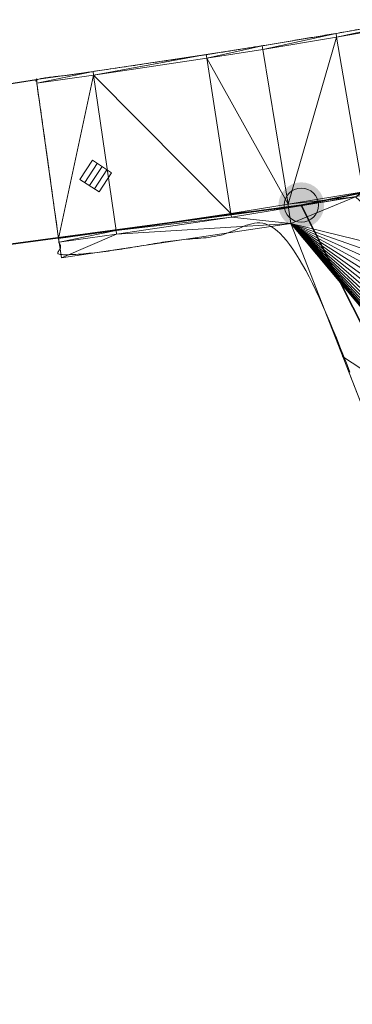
# Model space of a CAD drawing. Header units: millimetres. Extents: x 3402416 to 3403134, y 5267375 to 5268119.
# Tile 8 of 256: x 3402562 to 3402569, y 5267547 to 5267568. Entities that reach past the tile are written whole.
import ezdxf

# ---------------------------------------------------------------- set-up
doc = ezdxf.new("R2010")
doc.units = ezdxf.units.MM
doc.header["$MEASUREMENT"] = 0
doc.linetypes.add('100.4', pattern=[0])
doc.linetypes.add('100.5', pattern=[5.5, 3.9, -1.6])
for name, color, linetype, lineweight, true_color in [('ALKIS_Flurstuecksgrenze', 7, 'Continuous', 0, 0xffff80), ('ALKIS_Grenzpunkte_abgemarkt', 7, 'Continuous', 0, 0xffff80), ('ALKIS_Grenzpunkte_endgueltig', 7, 'Continuous', 0, 0x73d156), ('IVK_NSH_Modell Hoehenlinien 20 Zentimeter', 7, 'Continuous', 0, 0xe6956a)]:
    doc.layers.add(name, color=color, linetype=linetype, lineweight=lineweight, true_color=true_color)
for name, color, linetype, lineweight in [('IVK_Fahrbahnrand', 7, 'Continuous', 0), ('IVK_NSH_Modell Umring Teil West', 7, 'Continuous', 0), ('IVK_NSH_Modell Vermaschung Teil West', 2, 'Continuous', 0), ('IVK_NSH_Topographie Fahrbahnrand', 7, 'Continuous', 0), ('IVK_NSH_Topographie Zaun', 7, 'Continuous', 0), ('IVK_Rahmen Stempel', 7, 'Continuous', 0), ('IVK_Sinkkasten', 7, 'Continuous', 0)]:
    doc.layers.add(name, color=color, linetype=linetype, lineweight=lineweight)

# ---------------------------------------------------------------- blocks, each defined once
blk = doc.blocks.new('VA03A')
at = {"linetype": 'Continuous', "lineweight": 13}
h = blk.add_hatch(color=7, dxfattribs=at)
edge = h.paths.add_edge_path(flags=0)
edge.add_arc((0, 0), 0.05, 0, 360)
blk = doc.blocks.new('Grenzpunkt mit Abmarkung')
at = {"color": 0}
blk.add_circle((0, 0), 0.05, dxfattribs=at)
blk = doc.blocks.new('M8_2')
at = {"color": 0, "linetype": 'ByBlock', "lineweight": -2}
for p, q in [((-0.00501, -0.00499), (-0.00499, 0.00501)), ((-0.00499, 0.00501), (0.00501, 0.00499)), ((-0.00251, 0.005), (-0.00251, -0.005)), ((-0.00001, -0.005), (0.00001, 0.005)), ((0.00251, 0.005), (0.00251, -0.005)), ((0.00501, 0.00499), (0.00499, -0.00501)), ((0.00499, -0.00501), (-0.00501, -0.00499))]:
    blk.add_line(p, q, dxfattribs=at)
blk = doc.blocks.new('GULLI')
at = {"color": 0, "linetype": 'ByBlock', "lineweight": -2, "xscale": 1.000000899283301, "yscale": 1.000000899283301, "zscale": 1.000000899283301, "rotation": 90.07683971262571}
blk.add_blockref('M8_2', (0, 0), dxfattribs=at)

msp = doc.modelspace()

# ---------------------------------------------------------------- linework, layer by layer
at = {"layer": 'ALKIS_Flurstuecksgrenze', "color": 7, "linetype": 'Continuous', "lineweight": 30, "flags": 128}
for points in [[(3402461.797, 5267560.761), (3402469.973, 5267558.48), (3402479.137, 5267556.939), (3402488.422, 5267556.359), (3402497.796, 5267556.749), (3402552.35, 5267561.959), (3402567.896, 5267564.05), (3402580.752, 5267566.671), (3402594.638, 5267570.482), (3402607.524, 5267574.993), (3402621.47, 5267580.915), (3402634.266, 5267587.487), (3402711.871, 5267630.761)], [(3402463.362, 5267374.849), (3402519.243, 5267430.89), (3402536.752, 5267489.002), (3402582.042, 5267536.069), (3402567.896, 5267564.05), (3402552.35, 5267561.959), (3402497.796, 5267556.749), (3402488.422, 5267556.359), (3402479.137, 5267556.939), (3402469.973, 5267558.48), (3402461.797, 5267560.761)]]:
    msp.add_lwpolyline(points, dxfattribs=at)
msp.add_lwpolyline([(3402567.896, 5267564.05), (3402582.042, 5267536.069), (3402612.546, 5267567.78), (3402607.524, 5267574.993), (3402594.638, 5267570.482), (3402580.752, 5267566.671)], close=True, dxfattribs=at)
at = {"layer": 'IVK_Fahrbahnrand', "color": 7, "linetype": '100.4', "ltscale": 10}
for p, q in [((3402568.655, 5267567.813), (3402570.73, 5267568.179)), ((3402568.669, 5267567.734), (3402570.744, 5267568.1)), ((3402567.039, 5267567.542), (3402568.655, 5267567.813)), ((3402567.052, 5267567.463), (3402568.669, 5267567.734)), ((3402565.816, 5267567.348), (3402567.039, 5267567.542)), ((3402565.829, 5267567.269), (3402567.052, 5267567.463)), ((3402563.338, 5267566.977), (3402565.816, 5267567.348)), ((3402563.35, 5267566.898), (3402565.829, 5267567.269)), ((3402562.099, 5267566.805), (3402563.338, 5267566.977)), ((3402562.11, 5267566.725), (3402563.35, 5267566.898))]:
    msp.add_line(p, q, dxfattribs=at)
at = {"layer": 'IVK_Fahrbahnrand', "color": 7, "linetype": 'Continuous', "lineweight": 13}
for p, q in [((3402569.252, 5267564.344), (3402567.606, 5267564.068)), ((3402569.266, 5267564.265), (3402567.619, 5267563.989)), ((3402567.606, 5267564.068), (3402566.353, 5267563.869)), ((3402567.619, 5267563.989), (3402566.365, 5267563.79)), ((3402566.353, 5267563.869), (3402563.842, 5267563.493)), ((3402566.365, 5267563.79), (3402563.853, 5267563.414)), ((3402563.842, 5267563.493), (3402562.584, 5267563.318)), ((3402563.853, 5267563.414), (3402562.595, 5267563.239))]:
    msp.add_line(p, q, dxfattribs=at)
at = {"layer": 'IVK_Fahrbahnrand', "color": 7, "linetype": 'Continuous', "lineweight": 30}
for centre, radius, start, end in [((3402529.87, 5267781.29), 215.01, 275.4927, 278.95319), ((3402520.417, 5267821.766), 258.346, 273.96922, 279.28476)]:
    msp.add_arc(centre, radius, start, end, dxfattribs=at)
at = {"layer": 'IVK_NSH_Modell Hoehenlinien 20 Zentimeter', "color": 32, "linetype": 'Continuous', "lineweight": 13, "true_color": 0xcd6000, "elevation": 269.8, "flags": 128}
msp.add_lwpolyline([(3402568.799, 5267560.734), (3402571.679, 5267558.842)], dxfattribs=at)
at = {"layer": 'IVK_NSH_Modell Umring Teil West', "color": 140, "linetype": '100.4', "ltscale": 10, "true_color": 0x00d6ff}
msp.add_line((3402562.595, 5267563.239, 269.861), (3402562.584, 5267563.318, 269.86), dxfattribs=at)
at = {"layer": 'IVK_NSH_Modell Umring Teil West', "color": 6, "linetype": '100.5', "ltscale": 10, "true_color": 0xe202f2}
msp.add_open_spline([(3402628.253, 5267598.544, 269.937), (3402641.757, 5267606.054, 270.023), (3402657.553, 5267614.878, 270.114), (3402675.255, 5267624.773, 270.207), (3402675.324, 5267624.659, 270.079), (3402684.824, 5267621.981, 270.344), (3402684.826, 5267621.97, 270.458), (3402684.883, 5267621.864, 270.458), (3402685.543, 5267620.164, 270.387), (3402685.562, 5267620.086, 270.387), (3402685.564, 5267620.075, 270.322), (3402687.058, 5267616.919, 270.241), (3402687.044, 5267616.907, 270.297), (3402687.083, 5267616.837, 270.298), (3402687.222, 5267616.45, 270.294), (3402686.878, 5267615.082, 270.225), (3402688.132, 5267612.963, 270.158), (3402688.854, 5267611.727, 270.108), (3402692.632, 5267606.31, 265.792), (3402690.801, 5267601.975, 265.743), (3402690.498, 5267601.81, 265.685), (3402692.019, 5267598.974, 264.145), (3402693.751, 5267596.039, 263.722), (3402697.143, 5267589.96, 261.397), (3402697.219, 5267589.903, 261.323), (3402701.143, 5267583.189, 261.113), (3402700.796, 5267582.857, 261.114), (3402700.48, 5267582.471, 261.115), (3402700.24, 5267582.096, 261.116), (3402700.018, 5267581.634, 261.118), (3402699.865, 5267581.182, 261.121), (3402699.759, 5267580.656, 261.123), (3402699.724, 5267580.1, 261.127), (3402699.757, 5267579.607, 261.13), (3402699.84, 5267579.163, 261.133), (3402699.968, 5267578.744, 261.136), (3402700.137, 5267578.349, 261.14), (3402700.357, 5267577.958, 261.143), (3402700.601, 5267577.618, 261.146), (3402700.875, 5267577.308, 261.149), (3402701.194, 5267577.017, 261.152), (3402701.458, 5267576.818, 261.155), (3402701.77, 5267576.623, 261.157), (3402702.079, 5267576.466, 261.16), (3402702.457, 5267576.317, 261.162), (3402702.826, 5267576.211, 261.164), (3402703.183, 5267576.145, 261.166), (3402703.533, 5267576.111, 261.168), (3402703.896, 5267576.109, 261.169), (3402704.292, 5267576.143, 261.171), (3402704.681, 5267576.217, 261.172), (3402704.965, 5267576.296, 261.173), (3402705.217, 5267576.386, 261.173), (3402707.832, 5267577.842, 261.175), (3402709.09, 5267572.866, 261.096), (3402708.405, 5267568.61, 260.907), (3402698.283, 5267563.277, 261.169), (3402693.549, 5267560.553, 260.917), (3402685.523, 5267555.965, 261.026), (3402668.604, 5267549.392, 261.028), (3402659.972, 5267545.813, 260.693), (3402647.149, 5267540.036, 260.412), (3402637.208, 5267534.921, 260.309), (3402625.271, 5267527.783, 260.374), (3402614.853, 5267521.252, 260.423), (3402604.386, 5267513.647, 260.492), (3402591.208, 5267503.377, 260.76), (3402587.076, 5267508.519, 261.16), (3402587.731, 5267518.469, 265.454), (3402582.621, 5267519.527, 265.304), (3402588.906, 5267527.261, 265.481), (3402594.968, 5267537.514, 265.929), (3402603.304, 5267546.246, 266.775), (3402600.832, 5267549.266, 266.887), (3402596.744, 5267551.245, 269.012), (3402591.885, 5267549.833, 268.92), (3402587.239, 5267546.861, 269.081), (3402581.243, 5267547.71, 269.55), (3402581.129, 5267547.828, 269.548), (3402576.83, 5267544.403, 269.457), (3402573.092, 5267540.608, 269.43), (3402571.878, 5267541.8, 269.408), (3402570.615, 5267542.617, 269.407), (3402574.302, 5267546.633, 269.398), (3402567.663, 5267563.645, 269.883), (3402562.649, 5267562.897, 269.866), (3402562.595, 5267563.239, 269.861), (3402562.584, 5267563.318, 269.86), (3402562.11, 5267566.725, 269.873), (3402562.099, 5267566.805, 269.873), (3402563.338, 5267566.977, 269.879), (3402565.816, 5267567.348, 269.89), (3402567.039, 5267567.542, 269.896), (3402568.655, 5267567.813, 269.908), (3402570.73, 5267568.179, 269.912), (3402571.95, 5267568.407, 269.917), (3402573.148, 5267568.637, 269.923), (3402576.065, 5267569.267, 269.935), (3402578.987, 5267569.94, 269.946), (3402580.21, 5267570.222, 269.951), (3402581.417, 5267570.509, 269.956), (3402582.621, 5267570.804, 269.961), (3402583.824, 5267571.107, 269.967), (3402585.018, 5267571.417, 269.972), (3402587.407, 5267572.063, 269.983), (3402592.197, 5267573.463, 270.005), (3402594.547, 5267574.203, 270.015), (3402595.726, 5267574.586, 270.02), (3402596.901, 5267574.978, 270.026), (3402598.088, 5267575.384, 270.031), (3402599.405, 5267575.831, 270.038), (3402600.717, 5267576.286, 270.045), (3402602.256, 5267576.82, 270.053), (3402603.278, 5267577.202, 270.058), (3402604.589, 5267577.686, 270.064), (3402605.878, 5267578.171, 270.071), (3402607.163, 5267578.664, 270.078), (3402608.444, 5267579.165, 270.085), (3402609.722, 5267579.675, 270.091), (3402613.612, 5267581.348, 270.009), (3402612.713, 5267582.91, 270.024), (3402612.692, 5267583.028, 270.024), (3402612.691, 5267583.046, 269.904), (3402610.129, 5267589.514, 269.691), (3402610.114, 5267589.539, 269.803), (3402610.039, 5267589.633, 269.803), (3402611.28, 5267590.171, 269.812), (3402612.516, 5267590.718, 269.821), (3402613.75, 5267591.273, 269.83), (3402614.979, 5267591.836, 269.839), (3402616.205, 5267592.407, 269.848), (3402617.428, 5267592.985, 269.857), (3402618.646, 5267593.572, 269.866), (3402619.861, 5267594.166, 269.874), (3402621.072, 5267594.768, 269.883), (3402622.279, 5267595.378, 269.892), (3402623.481, 5267595.996, 269.901), (3402624.68, 5267596.621, 269.91), (3402625.875, 5267597.255, 269.919), (3402627.066, 5267597.896, 269.928), (3402628.253, 5267598.544, 269.937)], degree=1, dxfattribs=at)
at = {"layer": 'IVK_NSH_Modell Vermaschung Teil West'}
for points in [[(3402568.655, 5267567.813, 269.908), (3402570.73, 5267568.179, 269.912), (3402568.669, 5267567.734, 269.908)], [(3402568.669, 5267567.734, 269.908), (3402570.73, 5267568.179, 269.912), (3402570.744, 5267568.1, 269.912)], [(3402570.744, 5267568.1, 269.912), (3402569.252, 5267564.344, 269.896), (3402568.669, 5267567.734, 269.908)], [(3402568.655, 5267567.813, 269.908), (3402567.052, 5267567.463, 269.895), (3402567.039, 5267567.542, 269.896)], [(3402567.052, 5267567.463, 269.895), (3402568.655, 5267567.813, 269.908), (3402568.669, 5267567.734, 269.908)], [(3402567.052, 5267567.463, 269.895), (3402568.669, 5267567.734, 269.908), (3402567.606, 5267564.068, 269.883)], [(3402567.606, 5267564.068, 269.883), (3402568.669, 5267567.734, 269.908), (3402569.252, 5267564.344, 269.896)], [(3402567.039, 5267567.542, 269.896), (3402565.829, 5267567.269, 269.889), (3402565.816, 5267567.348, 269.89)], [(3402567.039, 5267567.542, 269.896), (3402567.052, 5267567.463, 269.895), (3402565.829, 5267567.269, 269.889)], [(3402567.052, 5267567.463, 269.895), (3402567.606, 5267564.068, 269.883), (3402565.829, 5267567.269, 269.889)], [(3402563.338, 5267566.977, 269.879), (3402565.816, 5267567.348, 269.89), (3402563.35, 5267566.898, 269.879)], [(3402563.35, 5267566.898, 269.879), (3402565.816, 5267567.348, 269.89), (3402565.829, 5267567.269, 269.889)], [(3402565.829, 5267567.269, 269.889), (3402566.353, 5267563.869, 269.877), (3402563.35, 5267566.898, 269.879)], [(3402567.606, 5267564.068, 269.883), (3402566.353, 5267563.869, 269.877), (3402565.829, 5267567.269, 269.889)], [(3402563.338, 5267566.977, 269.879), (3402562.11, 5267566.725, 269.873), (3402562.099, 5267566.805, 269.873)], [(3402563.338, 5267566.977, 269.879), (3402563.35, 5267566.898, 269.879), (3402562.11, 5267566.725, 269.873)], [(3402562.11, 5267566.725, 269.873), (3402563.35, 5267566.898, 269.879), (3402562.584, 5267563.318, 269.86)], [(3402563.35, 5267566.898, 269.879), (3402563.842, 5267563.493, 269.866), (3402562.584, 5267563.318, 269.86)], [(3402563.35, 5267566.898, 269.879), (3402566.353, 5267563.869, 269.877), (3402563.842, 5267563.493, 269.866)], [(3402567.606, 5267564.068, 269.883), (3402569.252, 5267564.344, 269.896), (3402569.078, 5267564.234, 269.899)], [(3402567.606, 5267564.068, 269.883), (3402569.078, 5267564.234, 269.899), (3402567.619, 5267563.989, 269.884)], [(3402567.619, 5267563.989, 269.884), (3402569.078, 5267564.234, 269.899), (3402567.663, 5267563.645, 269.883)], [(3402569.078, 5267564.234, 269.899), (3402570.467, 5267562.959, 269.872), (3402567.663, 5267563.645, 269.883)], [(3402566.353, 5267563.869, 269.877), (3402567.606, 5267564.068, 269.883), (3402567.619, 5267563.989, 269.884)], [(3402566.353, 5267563.869, 269.877), (3402567.619, 5267563.989, 269.884), (3402566.365, 5267563.79, 269.878)], [(3402567.619, 5267563.989, 269.884), (3402567.663, 5267563.645, 269.883), (3402566.365, 5267563.79, 269.878)], [(3402566.353, 5267563.869, 269.877), (3402566.365, 5267563.79, 269.878), (3402563.842, 5267563.493, 269.866)], [(3402563.842, 5267563.493, 269.866), (3402566.365, 5267563.79, 269.878), (3402563.853, 5267563.414, 269.867)], [(3402566.365, 5267563.79, 269.878), (3402567.663, 5267563.645, 269.883), (3402563.853, 5267563.414, 269.867)], [(3402563.842, 5267563.493, 269.866), (3402562.595, 5267563.239, 269.861), (3402562.584, 5267563.318, 269.86)], [(3402563.842, 5267563.493, 269.866), (3402563.853, 5267563.414, 269.867), (3402562.595, 5267563.239, 269.861)], [(3402563.853, 5267563.414, 269.867), (3402567.663, 5267563.645, 269.883), (3402562.649, 5267562.897, 269.866)], [(3402571.151, 5267560.226, 269.825), (3402571.268, 5267559.93, 269.821), (3402567.663, 5267563.645, 269.883)], [(3402571.268, 5267559.93, 269.821), (3402571.393, 5267559.636, 269.816), (3402567.663, 5267563.645, 269.883)], [(3402567.663, 5267563.645, 269.883), (3402571.043, 5267560.522, 269.83), (3402571.151, 5267560.226, 269.825)], [(3402567.663, 5267563.645, 269.883), (3402570.467, 5267562.959, 269.872), (3402570.511, 5267562.648, 269.866)], [(3402571.393, 5267559.636, 269.816), (3402571.526, 5267559.345, 269.81), (3402567.663, 5267563.645, 269.883)], [(3402567.663, 5267563.645, 269.883), (3402571.526, 5267559.345, 269.81), (3402571.666, 5267559.058, 269.805)], [(3402567.663, 5267563.645, 269.883), (3402571.666, 5267559.058, 269.805), (3402571.814, 5267558.775, 269.8)], [(3402567.663, 5267563.645, 269.883), (3402571.814, 5267558.775, 269.8), (3402571.969, 5267558.495, 269.794)], [(3402571.969, 5267558.495, 269.794), (3402574.302, 5267546.633, 269.398), (3402567.663, 5267563.645, 269.883)], [(3402570.511, 5267562.648, 269.866), (3402570.564, 5267562.339, 269.861), (3402567.663, 5267563.645, 269.883)], [(3402570.564, 5267562.339, 269.861), (3402570.624, 5267562.032, 269.856), (3402567.663, 5267563.645, 269.883)], [(3402570.624, 5267562.032, 269.856), (3402570.692, 5267561.726, 269.851), (3402567.663, 5267563.645, 269.883)], [(3402570.692, 5267561.726, 269.851), (3402570.768, 5267561.421, 269.846), (3402567.663, 5267563.645, 269.883)], [(3402570.768, 5267561.421, 269.846), (3402570.852, 5267561.119, 269.841), (3402567.663, 5267563.645, 269.883)], [(3402570.852, 5267561.119, 269.841), (3402570.944, 5267560.82, 269.835), (3402567.663, 5267563.645, 269.883)], [(3402570.944, 5267560.82, 269.835), (3402571.043, 5267560.522, 269.83), (3402567.663, 5267563.645, 269.883)], [(3402562.595, 5267563.239, 269.861), (3402563.853, 5267563.414, 269.867), (3402562.649, 5267562.897, 269.866)]]:
    msp.add_3dface(points, dxfattribs=at)
at = {"layer": 'IVK_NSH_Topographie Fahrbahnrand', "color": 7, "linetype": '100.4', "ltscale": 10}
for p, q in [((3402568.655, 5267567.813, 269.908), (3402570.73, 5267568.179, 269.912)), ((3402568.669, 5267567.734, 269.908), (3402570.744, 5267568.1, 269.912)), ((3402567.039, 5267567.542, 269.896), (3402568.655, 5267567.813, 269.908)), ((3402567.052, 5267567.463, 269.895), (3402568.669, 5267567.734, 269.908)), ((3402565.816, 5267567.348, 269.89), (3402567.039, 5267567.542, 269.896)), ((3402565.829, 5267567.269, 269.889), (3402567.052, 5267567.463, 269.895)), ((3402563.338, 5267566.977, 269.879), (3402565.816, 5267567.348, 269.89)), ((3402563.35, 5267566.898, 269.879), (3402565.829, 5267567.269, 269.889)), ((3402562.099, 5267566.805, 269.873), (3402563.338, 5267566.977, 269.879)), ((3402562.11, 5267566.725, 269.873), (3402563.35, 5267566.898, 269.879)), ((3402567.606, 5267564.068, 269.883), (3402569.252, 5267564.344, 269.896)), ((3402567.619, 5267563.989, 269.884), (3402569.266, 5267564.265, 269.897)), ((3402566.353, 5267563.869, 269.877), (3402567.606, 5267564.068, 269.883)), ((3402566.365, 5267563.79, 269.878), (3402567.619, 5267563.989, 269.884)), ((3402563.842, 5267563.493, 269.866), (3402566.353, 5267563.869, 269.877)), ((3402563.853, 5267563.414, 269.867), (3402566.365, 5267563.79, 269.878)), ((3402562.584, 5267563.318, 269.86), (3402563.842, 5267563.493, 269.866)), ((3402562.595, 5267563.239, 269.861), (3402563.853, 5267563.414, 269.867))]:
    msp.add_line(p, q, dxfattribs=at)
at = {"layer": 'IVK_NSH_Topographie Zaun', "color": 7, "linetype": 'Continuous', "lineweight": 13}
for p, q in [((3402562.649, 5267562.897, 269.866), (3402567.663, 5267563.645, 269.883)), ((3402567.663, 5267563.645, 269.883), (3402574.302, 5267546.633, 269.398))]:
    msp.add_line(p, q, dxfattribs=at)
at = {"layer": 'IVK_Rahmen Stempel', "color": 7, "linetype": 'Continuous', "lineweight": 30}
msp.add_3dface([(3402461.797, 5267374.849), (3403134.297, 5267374.849), (3403134.297, 5268117.349), (3402461.797, 5268117.349)], dxfattribs=at)
msp.add_3dface([(3402461.797, 5267374.849), (3403134.297, 5267374.849), (3403134.297, 5268117.349), (3402461.797, 5268117.349)], dxfattribs=at)

# ---------------------------------------------------------------- block references
at = {"layer": 'ALKIS_Grenzpunkte_abgemarkt', "color": 7, "xscale": 7.5, "yscale": 7.5, "zscale": 7.5}
msp.add_blockref('Grenzpunkt mit Abmarkung', (3402567.896, 5267564.05), dxfattribs=at)
at = {"layer": 'ALKIS_Grenzpunkte_endgueltig', "color": 254, "ltscale": 0.5, "true_color": 0xbfffbf, "xscale": 10, "yscale": 10, "zscale": 10}
msp.add_blockref('VA03A', (3402567.896, 5267564.05), dxfattribs=at)
at = {"layer": 'IVK_Sinkkasten', "color": 7, "linetype": 'Continuous', "lineweight": 13, "xscale": 49.99999999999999, "yscale": 49.99999999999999, "zscale": 100, "rotation": 236.7719794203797}
msp.add_blockref('GULLI', (3402563.399, 5267564.686), dxfattribs=at)

doc.saveas('drawing.dxf')
